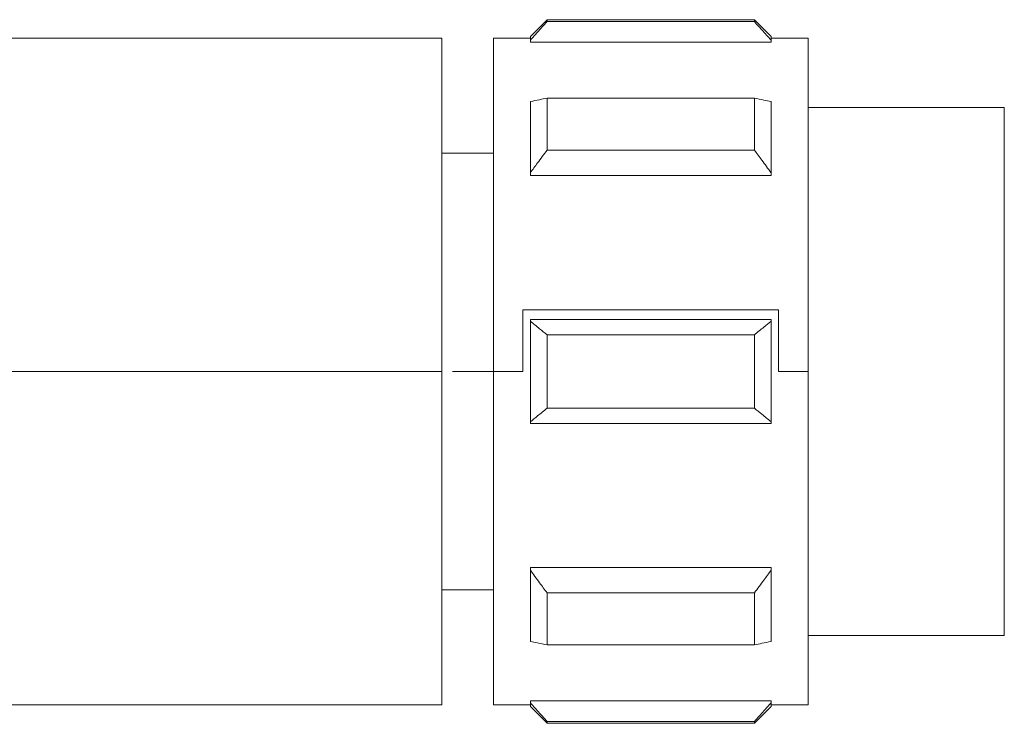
# Model space of a CAD drawing. Header units: millimetres. Extents: x -445 to 1924, y -59 to 420.
# Tile 23 of 40: x 642 to 669, y 153 to 172. Entities that reach past the tile are written whole.
import ezdxf

# ---------------------------------------------------------------- set-up
doc = ezdxf.new("R2010")
doc.units = ezdxf.units.MM

# ---------------------------------------------------------------- blocks, each defined once
blk = doc.blocks.new('Drawing View2')
at = {"color": 7, "linetype": 'Continuous', "lineweight": 18}
for p, q in [((0.45, 0.5), (0, 0.05)), ((6.05, 0.5), (0.45, 0.5)), ((0.45, 0.448), (0.45, 0.5)), ((0.45, 0.448), (6.05, 0.448)), ((6.5, 0.05), (6.05, 0.5)), ((6.05, 0.5), (6.05, 0.448)), ((-2.388, 0), (-14.388, 0)), ((-2.388, -9), (-2.388, 0)), ((0, 0), (-1, 0)), ((-1, -9), (-1, 0)), ((0, -0.053), (0, 0.05)), ((6.5, 0.05), (6.5, -0.053)), ((7.5, 0), (6.5, 0)), ((7.5, 0), (7.5, -9)), ((0, -0.11), (0, -0.053)), ((0, -0.11), (6.5, -0.11)), ((6.5, -0.053), (6.5, -0.11)), ((0, -3.634), (0, -1.713)), ((0.45, -3.021), (0.45, -1.617)), ((0.45, -1.617), (6.05, -1.617)), ((6.05, -1.617), (6.05, -3.021)), ((6.5, -1.713), (6.5, -3.634)), ((12.8, -1.875), (7.5, -1.875)), ((12.8, -1.875), (12.8, -16.125)), ((-1, -3.1), (-2.388, -3.1)), ((0.45, -3.021), (6.05, -3.021)), ((0, -3.703), (0, -3.634)), ((0, -3.703), (6.5, -3.703)), ((6.5, -3.634), (6.5, -3.703)), ((-0.207, -7.339), (6.7, -7.339)), ((-0.207, -7.339), (-0.207, -9)), ((6.7, -7.339), (6.7, -9)), ((0, -7.642), (0, -7.6)), ((0, -7.6), (6.5, -7.6)), ((0, -10.358), (0, -7.642)), ((6.5, -7.6), (6.5, -7.642)), ((6.5, -7.642), (6.5, -10.358)), ((0.45, -9.993), (0.45, -8.007)), ((0.45, -8.007), (6.05, -8.007)), ((6.05, -8.007), (6.05, -9.993)), ((-2.388, -9), (-15.162, -9)), ((-2.388, -18), (-2.388, -9)), ((-1, -9), (-2.1, -9)), ((-0.207, -9), (-1, -9)), ((-1, -18), (-1, -9)), ((7.5, -9), (6.7, -9)), ((7.5, -9), (7.5, -18)), ((0.45, -9.993), (6.05, -9.993)), ((0, -10.4), (0, -10.358)), ((6.5, -10.358), (6.5, -10.4)), ((0, -10.4), (6.5, -10.4)), ((0, -14.297), (6.5, -14.297)), ((0, -14.366), (0, -14.297)), ((6.5, -14.297), (6.5, -14.366)), ((0, -16.287), (0, -14.366)), ((6.5, -14.366), (6.5, -16.287)), ((-2.388, -14.9), (-1, -14.9)), ((0.45, -16.383), (0.45, -14.979)), ((0.45, -14.979), (6.05, -14.979)), ((6.05, -14.979), (6.05, -16.383)), ((7.5, -16.125), (12.8, -16.125)), ((0.45, -16.383), (6.05, -16.383)), ((-14.388, -18), (-2.388, -18)), ((-1, -18), (0, -18)), ((0, -17.89), (6.5, -17.89)), ((0, -17.947), (0, -17.89)), ((0, -18.05), (0, -17.947)), ((0, -18.05), (0.45, -18.5)), ((6.05, -18.5), (6.5, -18.05)), ((6.5, -17.89), (6.5, -17.947)), ((6.5, -17.947), (6.5, -18.05)), ((6.5, -18), (7.5, -18)), ((0.45, -18.448), (6.05, -18.448)), ((0.45, -18.5), (0.45, -18.448)), ((0.45, -18.5), (6.05, -18.5)), ((6.05, -18.448), (6.05, -18.5))]:
    blk.add_line(p, q, dxfattribs=at)
for points, knots in [([(0.45, 0.448), (0.364, 0.354), (0.212, 0.188), (0.064, 0.02), (0, -0.053)], [0, 0, 0, 0, 0.5692143, 1, 1, 1, 1]), ([(6.5, -0.053), (6.418, 0.04), (6.27, 0.208), (6.118, 0.373), (6.05, 0.448)], [0, 0, 0, 0, 0.550612, 1, 1, 1, 1]), ([(0, -1.713), (0.082, -1.695), (0.23, -1.663), (0.382, -1.631), (0.45, -1.617)], [0, 0, 0, 0, 0.550612, 1, 1, 1, 1]), ([(6.05, -1.617), (6.136, -1.635), (6.288, -1.667), (6.436, -1.699), (6.5, -1.713)], [0, 0, 0, 0, 0.5692143, 1, 1, 1, 1]), ([(0.45, -3.021), (0.364, -3.137), (0.212, -3.34), (0.064, -3.545), (0, -3.634)], [0, 0, 0, 0, 0.569214, 1, 1, 1, 1]), ([(6.5, -3.634), (6.418, -3.521), (6.27, -3.315), (6.118, -3.112), (6.05, -3.021)], [0, 0, 0, 0, 0.550612, 1, 1, 1, 1]), ([(0, -7.642), (0.082, -7.709), (0.23, -7.832), (0.382, -7.953), (0.45, -8.007)], [0, 0, 0, 0, 0.550612, 1, 1, 1, 1]), ([(6.05, -8.007), (6.136, -7.938), (6.288, -7.817), (6.436, -7.694), (6.5, -7.642)], [0, 0, 0, 0, 0.569214, 1, 1, 1, 1]), ([(0.45, -9.993), (0.364, -10.062), (0.212, -10.183), (0.064, -10.306), (0, -10.358)], [0, 0, 0, 0, 0.5692143, 1, 1, 1, 1]), ([(6.5, -10.358), (6.418, -10.291), (6.27, -10.168), (6.118, -10.047), (6.05, -9.993)], [0, 0, 0, 0, 0.550612, 1, 1, 1, 1]), ([(0, -14.366), (0.082, -14.479), (0.23, -14.685), (0.382, -14.888), (0.45, -14.979)], [0, 0, 0, 0, 0.550612, 1, 1, 1, 1]), ([(6.05, -14.979), (6.136, -14.863), (6.288, -14.66), (6.436, -14.455), (6.5, -14.366)], [0, 0, 0, 0, 0.569214, 1, 1, 1, 1]), ([(0.45, -16.383), (0.364, -16.365), (0.212, -16.333), (0.064, -16.301), (0, -16.287)], [0, 0, 0, 0, 0.569214, 1, 1, 1, 1]), ([(6.5, -16.287), (6.418, -16.305), (6.27, -16.337), (6.118, -16.369), (6.05, -16.383)], [0, 0, 0, 0, 0.550612, 1, 1, 1, 1]), ([(0, -17.947), (0.082, -18.04), (0.23, -18.208), (0.382, -18.373), (0.45, -18.448)], [0, 0, 0, 0, 0.550612, 1, 1, 1, 1]), ([(6.05, -18.448), (6.136, -18.354), (6.288, -18.188), (6.436, -18.02), (6.5, -17.947)], [0, 0, 0, 0, 0.569214, 1, 1, 1, 1])]:
    blk.add_open_spline(points, degree=3, knots=knots, dxfattribs=at)

msp = doc.modelspace()

# ---------------------------------------------------------------- block references
at = {"color": 7, "linetype": 'Continuous', "lineweight": 18}
msp.add_blockref('Drawing View2', (656.209, 171.483), dxfattribs=at)

doc.saveas('drawing.dxf')
